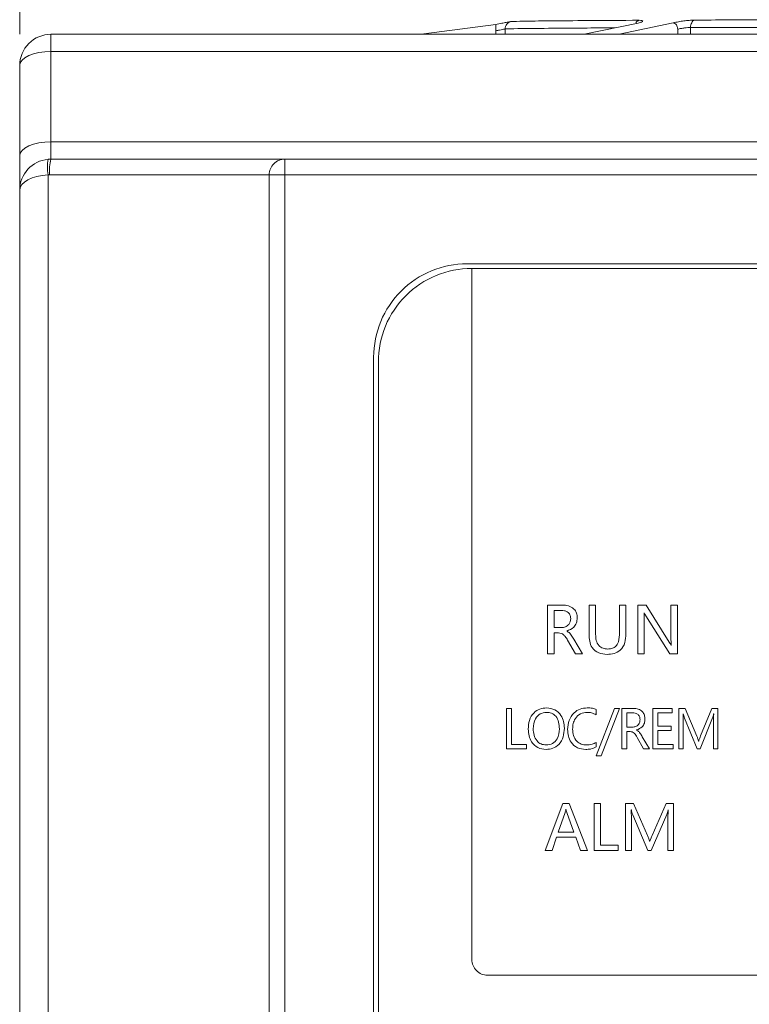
# Model space of a CAD drawing. Header units: millimetres. Extents: x -420 to 420, y -297 to 297.
# Tile 31 of 202: x -333 to -310, y 3 to 35. Entities that reach past the tile are written whole.
import ezdxf

# ---------------------------------------------------------------- set-up
doc = ezdxf.new("R2010")
doc.units = ezdxf.units.MM
doc.header["$MEASUREMENT"] = 0
doc.layers.add('layer 1', color=7, linetype='Continuous')

msp = doc.modelspace()

# ---------------------------------------------------------------- linework, layer by layer
at = {"layer": 'layer 1', "lineweight": 9}
for points in [[(-333.2108, 34.4502), (-333.2108, 34.4502), (-333.2108, 54.7098), (-333.2108, 54.7098)], [(-320.2564, 34.4688), (-320.2564, 34.4688), (-317.9481, 34.7662), (-317.9481, 34.7662)], [(-313.3744, 34.812), (-313.3744, 34.812), (-315.1115, 34.4502), (-315.1115, 34.4502)], [(-313.9868, 34.4502), (-313.9868, 34.4502), (-312.2534, 34.8156), (-312.2534, 34.8156)], [(-332.2108, 33.8974), (-332.2108, 33.8974), (-332.2108, 34.4502), (-332.2108, 34.4502)], [(-332.2108, 34.4502), (-332.2108, 34.4502), (-269.2096, 34.4502), (-269.2096, 34.4502)], [(-317.9481, 34.4502), (-317.9481, 34.4502), (-317.9481, 34.565), (-317.9481, 34.565)], [(-317.6487, 34.6216), (-317.6487, 34.6216), (-317.6487, 34.4502), (-317.6487, 34.4502)], [(-312.112, 34.4502), (-312.112, 34.4502), (-312.112, 34.6142), (-312.112, 34.6142)], [(-311.7024, 34.6696), (-311.7024, 34.6696), (-311.7024, 34.4502), (-311.7024, 34.4502)], [(-332.2108, 33.8974), (-332.2108, 33.8974), (-332.2108, 31.0029), (-332.2108, 31.0029)], [(-269.2096, 33.8974), (-269.2096, 33.8974), (-332.2108, 33.8974), (-332.2108, 33.8974)], [(-333.2108, 30.5557), (-333.2108, 30.5557), (-333.2108, 33.4501), (-333.2108, 33.4501)], [(-332.2108, 30.4501), (-332.2108, 30.4501), (-332.2108, 31.0029), (-332.2108, 31.0029)], [(-332.2108, 31.0029), (-332.2108, 31.0029), (-269.2096, 31.0029), (-269.2096, 31.0029)], [(-333.2108, 30.5557), (-333.2108, 30.5557), (-333.2108, 29.4501), (-333.2108, 29.4501)], [(-332.298, 30.4463), (-332.8146, 30.4011), (-333.2108, 29.9687), (-333.2108, 29.4501)], [(-332.298, 30.4463), (-332.3264, 30.2815), (-332.3264, 30.1131), (-332.298, 29.9483)], [(-332.2108, 30.4501), (-332.24, 30.4501), (-332.269, 30.4489), (-332.298, 30.4463)], [(-332.2108, 30.4501), (-332.2538, 30.2873), (-332.2686, 30.1181), (-332.2544, 29.9501)], [(-332.2108, 30.4501), (-332.2108, 30.4501), (-324.7106, 30.4501), (-324.7106, 30.4501)], [(-324.7106, 29.9501), (-324.7106, 29.9501), (-324.7106, 30.4501), (-324.7106, 30.4501)], [(-324.7106, 30.4501), (-324.7106, 30.4501), (-259.2094, 30.4501), (-259.2094, 30.4501)], [(-332.298, 29.9483), (-332.8146, 29.9257), (-333.2108, 29.7095), (-333.2108, 29.4501)], [(-332.298, 29.9483), (-332.8146, 29.9257), (-333.2108, 29.7095), (-333.2108, 29.4501)], [(-332.298, 29.9483), (-332.8146, 29.9257), (-333.2108, 29.7095), (-333.2108, 29.4501)], [(-332.298, 29.9483), (-332.8146, 29.9257), (-333.2108, 29.7095), (-333.2108, 29.4501)], [(-332.298, 29.9483), (-332.8146, 29.9257), (-333.2108, 29.7095), (-333.2108, 29.4501)], [(-332.298, 29.9483), (-332.8146, 29.9257), (-333.2108, 29.7095), (-333.2108, 29.4501)], [(-332.298, 29.9483), (-332.8146, 29.9257), (-333.2108, 29.7095), (-333.2108, 29.4501)], [(-332.298, 29.9483), (-332.8146, 29.9257), (-333.2108, 29.7095), (-333.2108, 29.4501)], [(-332.298, 29.9483), (-332.8146, 29.9257), (-333.2108, 29.7093), (-333.2108, 29.4501)], [(-332.298, 29.9483), (-332.8146, 29.9257), (-333.2108, 29.7093), (-333.2108, 29.4501)], [(-332.298, 29.9483), (-332.8146, 29.9257), (-333.2108, 29.7093), (-333.2108, 29.4501)], [(-332.298, 29.9483), (-332.8146, 29.9257), (-333.2108, 29.7093), (-333.2108, 29.4501)], [(-332.298, 29.9483), (-332.8146, 29.9257), (-333.2108, 29.7093), (-333.2108, 29.4501)], [(-332.298, 29.9483), (-332.8146, 29.9257), (-333.2108, 29.7093), (-333.2108, 29.4501)], [(-332.298, 29.9483), (-332.8146, 29.9257), (-333.2108, 29.7093), (-333.2108, 29.4501)], [(-332.298, 29.9483), (-332.8146, 29.9257), (-333.2108, 29.7093), (-333.2108, 29.4501)], [(-332.298, 29.9483), (-332.8146, 29.9257), (-333.2108, 29.7093), (-333.2108, 29.4501)], [(-332.298, 29.9483), (-332.8146, 29.9257), (-333.2108, 29.7093), (-333.2108, 29.4501)], [(-332.298, 29.9483), (-332.8146, 29.9257), (-333.2108, 29.7093), (-333.2108, 29.4501)], [(-332.298, 29.9483), (-332.8146, 29.9257), (-333.2108, 29.7093), (-333.2108, 29.4501)], [(-332.298, 29.9483), (-332.8146, 29.9257), (-333.2108, 29.7093), (-333.2108, 29.4501)], [(-332.2544, 29.9501), (-332.269, 29.9501), (-332.2836, 29.9495), (-332.298, 29.9483)], [(-332.298, 29.9483), (-332.298, 29.9483), (-332.298, -135.0511), (-332.298, -135.0511)], [(-332.298, 29.9483), (-332.298, 29.9483), (-332.298, 29.9483), (-332.298, 29.9483)], [(-325.2106, 29.9501), (-325.2106, 29.9501), (-332.2544, 29.9501), (-332.2544, 29.9501)], [(-325.2106, -135.0531), (-325.2106, -135.0531), (-325.2106, 29.9501), (-325.2106, 29.9501)], [(-324.7106, 29.9501), (-324.7106, 29.9501), (-325.2106, 29.9501), (-325.2106, 29.9501)], [(-259.2094, 29.9501), (-259.2094, 29.9501), (-324.7106, 29.9501), (-324.7106, 29.9501)], [(-324.7106, 29.9501), (-324.7106, 29.9501), (-324.7106, -135.0531), (-324.7106, -135.0531)], [(-333.2108, -134.553), (-333.2108, -134.553), (-333.2108, 29.4501), (-333.2108, 29.4501)], [(-333.2108, 29.4501), (-333.2108, 29.4501), (-333.2108, 29.4501), (-333.2108, 29.4501)], [(-264.5595, 27.1), (-264.5595, 27.1), (-318.8605, 27.1), (-318.8605, 27.1)], [(-318.7105, 26.95), (-318.7105, 26.95), (-318.7105, 16.0998), (-318.7105, 16.0998)], [(-264.7095, 26.95), (-264.7095, 26.95), (-318.7105, 26.95), (-318.7105, 26.95)], [(-321.8606, 24.1), (-321.8606, 24.1), (-321.8606, -32.2011), (-321.8606, -32.2011)], [(-321.7106, 23.95), (-321.7106, 23.95), (-321.7106, -32.0511), (-321.7106, -32.0511)], [(-318.7105, 16.0998), (-318.7105, 16.0998), (-318.7105, 6.7996), (-318.7105, 6.7996)], [(-316.2843, 16.1598), (-316.2843, 16.1598), (-315.8137, 16.1598), (-315.8137, 16.1598)], [(-316.2843, 14.5998), (-316.2843, 14.5998), (-316.2843, 16.1598), (-316.2843, 16.1598)], [(-314.9525, 16.1598), (-314.9525, 16.1598), (-314.7433, 16.1598), (-314.7433, 16.1598)], [(-314.9525, 15.2164), (-314.9525, 15.2164), (-314.9525, 16.1598), (-314.9525, 16.1598)], [(-314.7433, 16.1598), (-314.7433, 16.1598), (-314.7433, 15.2206), (-314.7433, 15.2206)], [(-313.9822, 15.2056), (-313.9822, 15.2056), (-313.9822, 16.1598), (-313.9822, 16.1598)], [(-313.9822, 16.1598), (-313.9822, 16.1598), (-313.7728, 16.1598), (-313.7728, 16.1598)], [(-313.7728, 16.1598), (-313.7728, 16.1598), (-313.7728, 15.2396), (-313.7728, 15.2396)], [(-313.3924, 16.1598), (-313.3924, 16.1598), (-313.126, 16.1598), (-313.126, 16.1598)], [(-313.3924, 14.5998), (-313.3924, 14.5998), (-313.3924, 16.1598), (-313.3924, 16.1598)], [(-313.126, 16.1598), (-313.126, 16.1598), (-312.3838, 14.9736), (-312.3838, 14.9736)], [(-312.327, 15.0928), (-312.327, 15.0928), (-312.327, 16.1598), (-312.327, 16.1598)], [(-312.327, 16.1598), (-312.327, 16.1598), (-312.1178, 16.1598), (-312.1178, 16.1598)], [(-312.1178, 16.1598), (-312.1178, 16.1598), (-312.1178, 14.5998), (-312.1178, 14.5998)], [(-316.0749, 15.9886), (-316.0749, 15.9886), (-316.0749, 15.437), (-316.0749, 15.437)], [(-315.8409, 15.9886), (-315.8409, 15.9886), (-316.0749, 15.9886), (-316.0749, 15.9886)], [(-313.1832, 15.9126), (-313.1832, 15.9126), (-313.1894, 15.9126), (-313.1894, 15.9126)], [(-312.366, 14.5998), (-312.366, 14.5998), (-313.1312, 15.8108), (-313.1312, 15.8108)], [(-313.1832, 15.6944), (-313.1832, 15.6944), (-313.1832, 14.5998), (-313.1832, 14.5998)], [(-316.0749, 15.437), (-316.0749, 15.437), (-315.8439, 15.437), (-315.8439, 15.437)], [(-316.0749, 15.2658), (-316.0749, 15.2658), (-316.0749, 14.5998), (-316.0749, 14.5998)], [(-315.9331, 15.2658), (-315.9331, 15.2658), (-316.0749, 15.2658), (-316.0749, 15.2658)], [(-315.6713, 15.3294), (-315.6713, 15.3294), (-315.6713, 15.3242), (-315.6713, 15.3242)], [(-315.3901, 14.5998), (-315.3901, 14.5998), (-315.6433, 15.039), (-315.6433, 15.039)], [(-315.4397, 15.072), (-315.4397, 15.072), (-315.1617, 14.5998), (-315.1617, 14.5998)], [(-312.321, 14.8662), (-312.321, 14.8662), (-312.317, 14.8662), (-312.317, 14.8662)], [(-316.0749, 14.5998), (-316.0749, 14.5998), (-316.2843, 14.5998), (-316.2843, 14.5998)], [(-315.1617, 14.5998), (-315.1617, 14.5998), (-315.3901, 14.5998), (-315.3901, 14.5998)], [(-313.1832, 14.5998), (-313.1832, 14.5998), (-313.3924, 14.5998), (-313.3924, 14.5998)], [(-312.1178, 14.5998), (-312.1178, 14.5998), (-312.366, 14.5998), (-312.366, 14.5998)], [(-317.5969, 12.8498), (-317.5969, 12.8498), (-317.4383, 12.8498), (-317.4383, 12.8498)], [(-317.5969, 11.5497), (-317.5969, 11.5497), (-317.5969, 12.8498), (-317.5969, 12.8498)], [(-317.4383, 12.8498), (-317.4383, 12.8498), (-317.4383, 11.6925), (-317.4383, 11.6925)], [(-314.7257, 11.3279), (-314.7257, 11.3279), (-314.1392, 12.8498), (-314.1392, 12.8498)], [(-314.7211, 12.8142), (-314.7211, 12.8142), (-314.7211, 12.6398), (-314.7211, 12.6398)], [(-313.9806, 12.8498), (-313.9806, 12.8498), (-314.5672, 11.3279), (-314.5672, 11.3279)], [(-314.1392, 12.8498), (-314.1392, 12.8498), (-313.9806, 12.8498), (-313.9806, 12.8498)], [(-313.906, 12.8498), (-313.906, 12.8498), (-313.5374, 12.8498), (-313.5374, 12.8498)], [(-313.906, 11.5497), (-313.906, 11.5497), (-313.906, 12.8498), (-313.906, 12.8498)], [(-313.7476, 12.7072), (-313.7476, 12.7072), (-313.7476, 12.2473), (-313.7476, 12.2473)], [(-313.5596, 12.7072), (-313.5596, 12.7072), (-313.7476, 12.7072), (-313.7476, 12.7072)], [(-312.912, 12.8498), (-312.912, 12.8498), (-312.2938, 12.8498), (-312.2938, 12.8498)], [(-312.912, 11.5497), (-312.912, 11.5497), (-312.912, 12.8498), (-312.912, 12.8498)], [(-312.7534, 12.7072), (-312.7534, 12.7072), (-312.7534, 12.2791), (-312.7534, 12.2791)], [(-312.2938, 12.7072), (-312.2938, 12.7072), (-312.7534, 12.7072), (-312.7534, 12.7072)], [(-312.2938, 12.8498), (-312.2938, 12.8498), (-312.2938, 12.7072), (-312.2938, 12.7072)], [(-312.0766, 12.8498), (-312.0766, 12.8498), (-311.8704, 12.8498), (-311.8704, 12.8498)], [(-312.0766, 11.5497), (-312.0766, 11.5497), (-312.0766, 12.8498), (-312.0766, 12.8498)], [(-311.9338, 12.6754), (-311.9338, 12.6754), (-311.9388, 12.6754), (-311.9388, 12.6754)], [(-311.8704, 12.8498), (-311.8704, 12.8498), (-311.4994, 11.9623), (-311.4994, 11.9623)], [(-311.3802, 11.9657), (-311.3802, 11.9657), (-311.0144, 12.8498), (-311.0144, 12.8498)], [(-311.0144, 12.8498), (-311.0144, 12.8498), (-310.8242, 12.8498), (-310.8242, 12.8498)], [(-310.9548, 12.6754), (-310.9548, 12.6754), (-310.9588, 12.6754), (-310.9588, 12.6754)], [(-310.8242, 12.8498), (-310.8242, 12.8498), (-310.8242, 11.5497), (-310.8242, 11.5497)], [(-311.9338, 12.4099), (-311.9338, 12.4099), (-311.9338, 11.5497), (-311.9338, 11.5497)], [(-311.49, 11.5497), (-311.49, 11.5497), (-311.8972, 12.536), (-311.8972, 12.536)], [(-310.995, 12.5434), (-310.995, 12.5434), (-311.3948, 11.5497), (-311.3948, 11.5497)], [(-310.9668, 11.5497), (-310.9668, 11.5497), (-310.9668, 12.4175), (-310.9668, 12.4175)], [(-313.7476, 12.2473), (-313.7476, 12.2473), (-313.5618, 12.2473), (-313.5618, 12.2473)], [(-313.7476, 12.1047), (-313.7476, 12.1047), (-313.7476, 11.5497), (-313.7476, 11.5497)], [(-313.6358, 12.1047), (-313.6358, 12.1047), (-313.7476, 12.1047), (-313.7476, 12.1047)], [(-313.43, 12.1577), (-313.43, 12.1577), (-313.43, 12.1535), (-313.43, 12.1535)], [(-312.7534, 12.2791), (-312.7534, 12.2791), (-312.3254, 12.2791), (-312.3254, 12.2791)], [(-312.7534, 12.1363), (-312.7534, 12.1363), (-312.7534, 11.6925), (-312.7534, 11.6925)], [(-312.3254, 12.1363), (-312.3254, 12.1363), (-312.7534, 12.1363), (-312.7534, 12.1363)], [(-312.3254, 12.2791), (-312.3254, 12.2791), (-312.3254, 12.1363), (-312.3254, 12.1363)], [(-317.4383, 11.6925), (-317.4383, 11.6925), (-316.9627, 11.6925), (-316.9627, 11.6925)], [(-316.9627, 11.6925), (-316.9627, 11.6925), (-316.9627, 11.5497), (-316.9627, 11.5497)], [(-314.7211, 11.7599), (-314.7211, 11.7599), (-314.7211, 11.6171), (-314.7211, 11.6171)], [(-313.2084, 11.5497), (-313.2084, 11.5497), (-313.408, 11.9157), (-313.408, 11.9157)], [(-313.2476, 11.9431), (-313.2476, 11.9431), (-313.0182, 11.5497), (-313.0182, 11.5497)], [(-312.7534, 11.6925), (-312.7534, 11.6925), (-312.262, 11.6925), (-312.262, 11.6925)], [(-312.262, 11.6925), (-312.262, 11.6925), (-312.262, 11.5497), (-312.262, 11.5497)], [(-311.4434, 11.8035), (-311.4434, 11.8035), (-311.4376, 11.8035), (-311.4376, 11.8035)], [(-316.9627, 11.5497), (-316.9627, 11.5497), (-317.5969, 11.5497), (-317.5969, 11.5497)], [(-313.7476, 11.5497), (-313.7476, 11.5497), (-313.906, 11.5497), (-313.906, 11.5497)], [(-313.0182, 11.5497), (-313.0182, 11.5497), (-313.2084, 11.5497), (-313.2084, 11.5497)], [(-312.262, 11.5497), (-312.262, 11.5497), (-312.912, 11.5497), (-312.912, 11.5497)], [(-311.9338, 11.5497), (-311.9338, 11.5497), (-312.0766, 11.5497), (-312.0766, 11.5497)], [(-311.3948, 11.5497), (-311.3948, 11.5497), (-311.49, 11.5497), (-311.49, 11.5497)], [(-310.8242, 11.5497), (-310.8242, 11.5497), (-310.9668, 11.5497), (-310.9668, 11.5497)], [(-314.5672, 11.3279), (-314.5672, 11.3279), (-314.7257, 11.3279), (-314.7257, 11.3279)], [(-316.3599, 8.2997), (-316.3599, 8.2997), (-315.7929, 9.7997), (-315.7929, 9.7997)], [(-315.7929, 9.7997), (-315.7929, 9.7997), (-315.5917, 9.7997), (-315.5917, 9.7997)], [(-315.5917, 9.7997), (-315.5917, 9.7997), (-315.0063, 8.2997), (-315.0063, 8.2997)], [(-314.7867, 9.7997), (-314.7867, 9.7997), (-314.5854, 9.7997), (-314.5854, 9.7997)], [(-314.7867, 8.2997), (-314.7867, 8.2997), (-314.7867, 9.7997), (-314.7867, 9.7997)], [(-314.5854, 9.7997), (-314.5854, 9.7997), (-314.5854, 8.4645), (-314.5854, 8.4645)], [(-313.7806, 9.7997), (-313.7806, 9.7997), (-313.5244, 9.7997), (-313.5244, 9.7997)], [(-313.7806, 8.2997), (-313.7806, 8.2997), (-313.7806, 9.7997), (-313.7806, 9.7997)], [(-313.5244, 9.7997), (-313.5244, 9.7997), (-313.0806, 8.7757), (-313.0806, 8.7757)], [(-312.9356, 8.7797), (-312.9356, 8.7797), (-312.4818, 9.7997), (-312.4818, 9.7997)], [(-312.4818, 9.7997), (-312.4818, 9.7997), (-312.244, 9.7997), (-312.244, 9.7997)], [(-312.244, 9.7997), (-312.244, 9.7997), (-312.244, 8.2997), (-312.244, 8.2997)], [(-315.7229, 9.5117), (-315.7229, 9.5117), (-315.9467, 8.8851), (-315.9467, 8.8851)], [(-315.6939, 9.6169), (-315.6939, 9.6169), (-315.6989, 9.6169), (-315.6989, 9.6169)], [(-315.4451, 8.8851), (-315.4451, 8.8851), (-315.6709, 9.5117), (-315.6709, 9.5117)], [(-313.5976, 9.5985), (-313.5976, 9.5985), (-313.6034, 9.5985), (-313.6034, 9.5985)], [(-312.4124, 9.5985), (-312.4124, 9.5985), (-312.4172, 9.5985), (-312.4172, 9.5985)], [(-313.5976, 9.2921), (-313.5976, 9.2921), (-313.5976, 8.2997), (-313.5976, 8.2997)], [(-313.0672, 8.2997), (-313.0672, 8.2997), (-313.5536, 9.4377), (-313.5536, 9.4377)], [(-312.4618, 9.4463), (-312.4618, 9.4463), (-312.9574, 8.2997), (-312.9574, 8.2997)], [(-312.427, 8.2997), (-312.427, 8.2997), (-312.427, 9.3011), (-312.427, 9.3011)], [(-315.9467, 8.8851), (-315.9467, 8.8851), (-315.4451, 8.8851), (-315.4451, 8.8851)], [(-315.9973, 8.7205), (-315.9973, 8.7205), (-316.1405, 8.2997), (-316.1405, 8.2997)], [(-315.3775, 8.7205), (-315.3775, 8.7205), (-315.9973, 8.7205), (-315.9973, 8.7205)], [(-315.2257, 8.2997), (-315.2257, 8.2997), (-315.3775, 8.7205), (-315.3775, 8.7205)], [(-313.0138, 8.5925), (-313.0138, 8.5925), (-313.0068, 8.5925), (-313.0068, 8.5925)], [(-316.1405, 8.2997), (-316.1405, 8.2997), (-316.3599, 8.2997), (-316.3599, 8.2997)], [(-315.0063, 8.2997), (-315.0063, 8.2997), (-315.2257, 8.2997), (-315.2257, 8.2997)], [(-314.0184, 8.2997), (-314.0184, 8.2997), (-314.7867, 8.2997), (-314.7867, 8.2997)], [(-314.5854, 8.4645), (-314.5854, 8.4645), (-314.0184, 8.4645), (-314.0184, 8.4645)], [(-314.0184, 8.4645), (-314.0184, 8.4645), (-314.0184, 8.2997), (-314.0184, 8.2997)], [(-313.5976, 8.2997), (-313.5976, 8.2997), (-313.7806, 8.2997), (-313.7806, 8.2997)], [(-312.9574, 8.2997), (-312.9574, 8.2997), (-313.0672, 8.2997), (-313.0672, 8.2997)], [(-312.244, 8.2997), (-312.244, 8.2997), (-312.427, 8.2997), (-312.427, 8.2997)], [(-318.7105, 6.7996), (-318.7105, 6.7996), (-318.7105, 4.7996), (-318.7105, 4.7996)], [(-318.2105, 4.2996), (-318.2105, 4.2996), (-265.2095, 4.2996), (-265.2095, 4.2996)]]:
    msp.add_open_spline(points, degree=3, dxfattribs=at)
for points, knots in [([(-317.9481, 34.7662), (-317.8825, 34.7792), (-317.8171, 34.792), (-317.7557, 34.804), (-317.7557, 34.804), (-317.7019, 34.8144), (-317.6513, 34.8242), (-317.6085, 34.8322), (-317.6085, 34.8322), (-317.5659, 34.8404), (-317.5309, 34.8468), (-317.5063, 34.851), (-317.5063, 34.851), (-317.4785, 34.856), (-317.4639, 34.8582), (-317.4493, 34.8604)], [0, 0, 0, 0, 0.2, 0.2, 0.2, 0.2, 0.4, 0.4, 0.4, 0.4, 0.6, 0.6, 0.6, 0.6, 1, 1, 1, 1]), ([(-317.9481, 34.565), (-317.9481, 34.578), (-317.9481, 34.591), (-317.9481, 34.6038), (-317.9481, 34.6038), (-317.9481, 34.6164), (-317.9481, 34.6288), (-317.9481, 34.6406), (-317.9481, 34.6406), (-317.9481, 34.6644), (-317.9481, 34.6862), (-317.9481, 34.7048), (-317.9481, 34.7048), (-317.9481, 34.7234), (-317.9481, 34.7386), (-317.9481, 34.7494), (-317.9481, 34.7494), (-317.9481, 34.7548), (-317.9481, 34.7592), (-317.9481, 34.7618), (-317.9481, 34.7618), (-317.9481, 34.7644), (-317.9481, 34.7654), (-317.9481, 34.7662)], [0, 0, 0, 0, 0.1428571, 0.1428571, 0.1428571, 0.1428571, 0.2857143, 0.2857143, 0.2857143, 0.2857143, 0.4285714, 0.4285714, 0.4285714, 0.4285714, 0.5714286, 0.5714286, 0.5714286, 0.5714286, 0.7142857, 0.7142857, 0.7142857, 0.7142857, 1, 1, 1, 1]), ([(-317.6487, 34.6216), (-317.6455, 34.649), (-317.6421, 34.6766), (-317.6331, 34.7022), (-317.6331, 34.7022), (-317.6239, 34.7286), (-317.6085, 34.753), (-317.5901, 34.7748), (-317.5901, 34.7748), (-317.5717, 34.7968), (-317.5505, 34.8162), (-317.5261, 34.8302), (-317.5261, 34.8302), (-317.5025, 34.8438), (-317.4759, 34.852), (-317.4493, 34.8604)], [0, 0, 0, 0, 0.2, 0.2, 0.2, 0.2, 0.4, 0.4, 0.4, 0.4, 0.6, 0.6, 0.6, 0.6, 1, 1, 1, 1]), ([(-317.4493, 34.8604), (-317.3439, 34.864), (-317.2383, 34.8676), (-317.0409, 34.871), (-317.0409, 34.871), (-316.8433, 34.8746), (-316.5537, 34.878), (-316.2053, 34.8814), (-316.2053, 34.8814), (-315.8569, 34.8848), (-315.4499, 34.888), (-314.9637, 34.891), (-314.9637, 34.891), (-314.4776, 34.8942), (-313.9126, 34.8972), (-313.3476, 34.9)], [0, 0, 0, 0, 0.2, 0.2, 0.2, 0.2, 0.4, 0.4, 0.4, 0.4, 0.6, 0.6, 0.6, 0.6, 1, 1, 1, 1]), ([(-313.4554, 34.8138), (-313.4552, 34.8142), (-313.455, 34.8146), (-313.4548, 34.815), (-313.4548, 34.815), (-313.4438, 34.839), (-313.4256, 34.8568), (-313.4064, 34.8698), (-313.4064, 34.8698), (-313.3876, 34.8828), (-313.3676, 34.8914), (-313.3476, 34.9)], [0, 0, 0, 0, 0.25, 0.25, 0.25, 0.25, 0.5, 0.5, 0.5, 0.5, 1, 1, 1, 1]), ([(-313.228, 34.878), (-313.2366, 34.8674), (-313.2452, 34.857), (-313.2754, 34.8444), (-313.2754, 34.8444), (-313.2994, 34.8344), (-313.3368, 34.8232), (-313.3744, 34.812)], [0, 0, 0, 0, 0.3333333, 0.3333333, 0.3333333, 0.3333333, 1, 1, 1, 1]), ([(-313.3476, 34.9), (-313.3132, 34.8992), (-313.2786, 34.8982), (-313.2588, 34.8946), (-313.2588, 34.8946), (-313.2388, 34.891), (-313.2334, 34.8844), (-313.228, 34.878)], [0, 0, 0, 0, 0.3333333, 0.3333333, 0.3333333, 0.3333333, 1, 1, 1, 1]), ([(-312.2534, 34.8156), (-312.2004, 34.8282), (-312.1476, 34.841), (-312.0878, 34.8526), (-312.0878, 34.8526), (-312.0352, 34.863), (-311.9774, 34.8724), (-311.9188, 34.8802), (-311.9188, 34.8802), (-311.8604, 34.888), (-311.8012, 34.8942), (-311.7466, 34.8984), (-311.7466, 34.8984), (-311.6842, 34.9032), (-311.6276, 34.9052), (-311.5708, 34.9074)], [0, 0, 0, 0, 0.2, 0.2, 0.2, 0.2, 0.4, 0.4, 0.4, 0.4, 0.6, 0.6, 0.6, 0.6, 1, 1, 1, 1]), ([(-312.112, 34.6142), (-312.1126, 34.6272), (-312.1132, 34.6402), (-312.115, 34.653), (-312.115, 34.653), (-312.1168, 34.6656), (-312.1198, 34.678), (-312.1236, 34.6898), (-312.1236, 34.6898), (-312.1312, 34.7136), (-312.1418, 34.7354), (-312.1548, 34.754), (-312.1548, 34.754), (-312.1678, 34.7726), (-312.1832, 34.7878), (-312.2, 34.7986), (-312.2, 34.7986), (-312.2082, 34.804), (-312.217, 34.8084), (-312.226, 34.811), (-312.226, 34.811), (-312.235, 34.8138), (-312.2442, 34.8146), (-312.2534, 34.8156)], [0, 0, 0, 0, 0.1428571, 0.1428571, 0.1428571, 0.1428571, 0.2857143, 0.2857143, 0.2857143, 0.2857143, 0.4285714, 0.4285714, 0.4285714, 0.4285714, 0.5714286, 0.5714286, 0.5714286, 0.5714286, 0.7142857, 0.7142857, 0.7142857, 0.7142857, 1, 1, 1, 1]), ([(-311.5708, 34.9074), (-311.5884, 34.899), (-311.606, 34.8908), (-311.6218, 34.8772), (-311.6218, 34.8772), (-311.6376, 34.8634), (-311.6516, 34.8442), (-311.6636, 34.8226), (-311.6636, 34.8226), (-311.6756, 34.8008), (-311.6858, 34.7768), (-311.692, 34.7508), (-311.692, 34.7508), (-311.698, 34.725), (-311.7002, 34.6972), (-311.7024, 34.6696)], [0, 0, 0, 0, 0.2, 0.2, 0.2, 0.2, 0.4, 0.4, 0.4, 0.4, 0.6, 0.6, 0.6, 0.6, 1, 1, 1, 1]), ([(-311.5708, 34.9074), (-310.859, 34.9098), (-310.147, 34.9122), (-309.3465, 34.9142), (-309.3465, 34.9142), (-309.0871, 34.9148), (-308.8187, 34.9154), (-308.5503, 34.9158)], [0, 0, 0, 0, 0.3333333, 0.3333333, 0.3333333, 0.3333333, 1, 1, 1, 1]), ([(-332.2108, 34.4502), (-332.476, 34.4502), (-332.7304, 34.345), (-332.918, 34.1574), (-332.918, 34.1574), (-333.1054, 33.9698), (-333.2108, 33.7154), (-333.2108, 33.4501)], [0, 0, 0, 0, 0.3333333, 0.3333333, 0.3333333, 0.3333333, 1, 1, 1, 1]), ([(-317.6487, 34.6216), (-317.6541, 34.6202), (-317.6595, 34.6188), (-317.6709, 34.6166), (-317.6709, 34.6166), (-317.6837, 34.6138), (-317.7041, 34.61), (-317.7289, 34.6054), (-317.7289, 34.6054), (-317.7561, 34.6004), (-317.7885, 34.5946), (-317.8239, 34.5882), (-317.8239, 34.5882), (-317.8429, 34.5848), (-317.8629, 34.5812), (-317.8833, 34.5774), (-317.8833, 34.5774), (-317.9045, 34.5734), (-317.9263, 34.5692), (-317.9481, 34.565)], [0, 0, 0, 0, 0.1666667, 0.1666667, 0.1666667, 0.1666667, 0.3333333, 0.3333333, 0.3333333, 0.3333333, 0.5, 0.5, 0.5, 0.5, 0.6666667, 0.6666667, 0.6666667, 0.6666667, 1, 1, 1, 1]), ([(-314.1126, 34.6582), (-314.4662, 34.6562), (-314.8199, 34.654), (-315.1345, 34.652), (-315.1345, 34.652), (-315.6379, 34.6486), (-316.0411, 34.6452), (-316.3905, 34.6418), (-316.3905, 34.6418), (-316.7397, 34.6384), (-317.0349, 34.635), (-317.2357, 34.6316), (-317.2357, 34.6316), (-317.4363, 34.6282), (-317.5425, 34.625), (-317.6487, 34.6216)], [0, 0, 0, 0, 0.2, 0.2, 0.2, 0.2, 0.4, 0.4, 0.4, 0.4, 0.6, 0.6, 0.6, 0.6, 1, 1, 1, 1]), ([(-311.7024, 34.6696), (-311.729, 34.6682), (-311.7556, 34.667), (-311.785, 34.6646), (-311.785, 34.6646), (-311.8176, 34.6622), (-311.8536, 34.6582), (-311.8896, 34.6538), (-311.8896, 34.6538), (-311.9292, 34.649), (-311.9684, 34.6432), (-312.0052, 34.637), (-312.0052, 34.637), (-312.0248, 34.6336), (-312.0438, 34.63), (-312.0612, 34.6264), (-312.0612, 34.6264), (-312.0792, 34.6224), (-312.0956, 34.6182), (-312.112, 34.6142)], [0, 0, 0, 0, 0.1666667, 0.1666667, 0.1666667, 0.1666667, 0.3333333, 0.3333333, 0.3333333, 0.3333333, 0.5, 0.5, 0.5, 0.5, 0.6666667, 0.6666667, 0.6666667, 0.6666667, 1, 1, 1, 1]), ([(-308.9265, 34.6752), (-309.1033, 34.675), (-309.2799, 34.6746), (-309.4524, 34.6742), (-309.4524, 34.6742), (-310.2676, 34.6726), (-310.985, 34.671), (-311.7024, 34.6696)], [0, 0, 0, 0, 0.3333333, 0.3333333, 0.3333333, 0.3333333, 1, 1, 1, 1]), ([(-332.2108, 33.8974), (-332.2108, 33.8974), (-332.406, 33.8888), (-332.406, 33.8888), (-332.406, 33.8888), (-332.406, 33.8888), (-332.5936, 33.8634), (-332.5936, 33.8634), (-332.5936, 33.8634), (-332.5936, 33.8634), (-332.7664, 33.8222), (-332.7664, 33.8222), (-332.7664, 33.8222), (-332.7664, 33.8222), (-332.918, 33.7664), (-332.918, 33.7664), (-332.918, 33.7664), (-332.918, 33.7664), (-333.0424, 33.6988), (-333.0424, 33.6988), (-333.0424, 33.6988), (-333.0424, 33.6988), (-333.1348, 33.6214), (-333.1348, 33.6214), (-333.1348, 33.6214), (-333.1348, 33.6214), (-333.1916, 33.5375), (-333.1916, 33.5375), (-333.1916, 33.5375), (-333.1916, 33.5375), (-333.2108, 33.4501), (-333.2108, 33.4501)], [0, 0, 0, 0, 0.1111111, 0.1111111, 0.1111111, 0.1111111, 0.2222222, 0.2222222, 0.2222222, 0.2222222, 0.3333333, 0.3333333, 0.3333333, 0.3333333, 0.4444444, 0.4444444, 0.4444444, 0.4444444, 0.5555556, 0.5555556, 0.5555556, 0.5555556, 0.6666667, 0.6666667, 0.6666667, 0.6666667, 0.7777778, 0.7777778, 0.7777778, 0.7777778, 1, 1, 1, 1]), ([(-333.2108, 30.5557), (-333.2108, 30.5557), (-333.1916, 30.6429), (-333.1916, 30.6429), (-333.1916, 30.6429), (-333.1916, 30.6429), (-333.1348, 30.7269), (-333.1348, 30.7269), (-333.1348, 30.7269), (-333.1348, 30.7269), (-333.0424, 30.8043), (-333.0424, 30.8043), (-333.0424, 30.8043), (-333.0424, 30.8043), (-332.918, 30.8719), (-332.918, 30.8719), (-332.918, 30.8719), (-332.918, 30.8719), (-332.7664, 30.9275), (-332.7664, 30.9275), (-332.7664, 30.9275), (-332.7664, 30.9275), (-332.5936, 30.9689), (-332.5936, 30.9689), (-332.5936, 30.9689), (-332.5936, 30.9689), (-332.406, 30.9943), (-332.406, 30.9943), (-332.406, 30.9943), (-332.406, 30.9943), (-332.2108, 31.0029), (-332.2108, 31.0029)], [0, 0, 0, 0, 0.1111111, 0.1111111, 0.1111111, 0.1111111, 0.2222222, 0.2222222, 0.2222222, 0.2222222, 0.3333333, 0.3333333, 0.3333333, 0.3333333, 0.4444444, 0.4444444, 0.4444444, 0.4444444, 0.5555556, 0.5555556, 0.5555556, 0.5555556, 0.6666667, 0.6666667, 0.6666667, 0.6666667, 0.7777778, 0.7777778, 0.7777778, 0.7777778, 1, 1, 1, 1]), ([(-324.7106, 30.4501), (-324.8432, 30.4501), (-324.9704, 30.3975), (-325.0642, 30.3037), (-325.0642, 30.3037), (-325.158, 30.2099), (-325.2106, 30.0827), (-325.2106, 29.9501)], [0, 0, 0, 0, 0.3333333, 0.3333333, 0.3333333, 0.3333333, 1, 1, 1, 1]), ([(-318.8605, 27.1), (-319.6561, 27.1), (-320.4194, 26.784), (-320.982, 26.2214), (-320.982, 26.2214), (-321.5446, 25.6588), (-321.8606, 24.8958), (-321.8606, 24.1)], [0, 0, 0, 0, 0.3333333, 0.3333333, 0.3333333, 0.3333333, 1, 1, 1, 1]), ([(-318.7105, 26.95), (-319.5061, 26.95), (-320.2694, 26.634), (-320.832, 26.0714), (-320.832, 26.0714), (-321.3946, 25.5088), (-321.7106, 24.7458), (-321.7106, 23.95)], [0, 0, 0, 0, 0.3333333, 0.3333333, 0.3333333, 0.3333333, 1, 1, 1, 1]), ([(-315.8137, 16.1598), (-315.7463, 16.156), (-315.6791, 16.1522), (-315.6149, 16.1336), (-315.6149, 16.1336), (-315.5511, 16.1148), (-315.4903, 16.0814), (-315.4421, 16.0342), (-315.4421, 16.0342), (-315.4043, 15.997), (-315.3745, 15.9514), (-315.3575, 15.902), (-315.3575, 15.902), (-315.3407, 15.8526), (-315.3369, 15.7996), (-315.3329, 15.7466)], [0, 0, 0, 0, 0.2, 0.2, 0.2, 0.2, 0.4, 0.4, 0.4, 0.4, 0.6, 0.6, 0.6, 0.6, 1, 1, 1, 1]), ([(-315.5423, 15.7294), (-315.5461, 15.7718), (-315.5499, 15.8144), (-315.5673, 15.8518), (-315.5673, 15.8518), (-315.5845, 15.8892), (-315.6151, 15.9216), (-315.6507, 15.944), (-315.6507, 15.944), (-315.6791, 15.9616), (-315.7105, 15.973), (-315.7427, 15.9794), (-315.7427, 15.9794), (-315.7749, 15.9858), (-315.8079, 15.9872), (-315.8409, 15.9886)], [0, 0, 0, 0, 0.2, 0.2, 0.2, 0.2, 0.4, 0.4, 0.4, 0.4, 0.6, 0.6, 0.6, 0.6, 1, 1, 1, 1]), ([(-313.1894, 15.9126), (-313.187, 15.8718), (-313.1848, 15.8312), (-313.1838, 15.7904), (-313.1838, 15.7904), (-313.183, 15.7584), (-313.183, 15.7264), (-313.1832, 15.6944)], [0, 0, 0, 0, 0.3333333, 0.3333333, 0.3333333, 0.3333333, 1, 1, 1, 1]), ([(-313.1312, 15.8108), (-313.142, 15.8292), (-313.153, 15.8476), (-313.1626, 15.8666), (-313.1626, 15.8666), (-313.17, 15.8816), (-313.1766, 15.897), (-313.1832, 15.9126)], [0, 0, 0, 0, 0.3333333, 0.3333333, 0.3333333, 0.3333333, 1, 1, 1, 1]), ([(-315.8439, 15.437), (-315.7995, 15.4408), (-315.7553, 15.4446), (-315.7145, 15.4602), (-315.7145, 15.4602), (-315.6739, 15.4758), (-315.6369, 15.503), (-315.6079, 15.5368), (-315.6079, 15.5368), (-315.5853, 15.5634), (-315.5675, 15.5942), (-315.5575, 15.627), (-315.5575, 15.627), (-315.5473, 15.6598), (-315.5447, 15.6946), (-315.5423, 15.7294)], [0, 0, 0, 0, 0.2, 0.2, 0.2, 0.2, 0.4, 0.4, 0.4, 0.4, 0.6, 0.6, 0.6, 0.6, 1, 1, 1, 1]), ([(-315.3329, 15.7466), (-315.3371, 15.692), (-315.3413, 15.6374), (-315.3589, 15.586), (-315.3589, 15.586), (-315.3765, 15.5346), (-315.4077, 15.4866), (-315.4469, 15.4496), (-315.4469, 15.4496), (-315.5083, 15.3914), (-315.5897, 15.3604), (-315.6713, 15.3294)], [0, 0, 0, 0, 0.25, 0.25, 0.25, 0.25, 0.5, 0.5, 0.5, 0.5, 1, 1, 1, 1]), ([(-315.6433, 15.039), (-315.6661, 15.0766), (-315.6891, 15.1144), (-315.7159, 15.1494), (-315.7159, 15.1494), (-315.7331, 15.1722), (-315.7521, 15.1936), (-315.7743, 15.2118), (-315.7743, 15.2118), (-315.7963, 15.2298), (-315.8217, 15.2444), (-315.8489, 15.253), (-315.8489, 15.253), (-315.8759, 15.2614), (-315.9045, 15.2636), (-315.9331, 15.2658)], [0, 0, 0, 0, 0.2, 0.2, 0.2, 0.2, 0.4, 0.4, 0.4, 0.4, 0.6, 0.6, 0.6, 0.6, 1, 1, 1, 1]), ([(-315.6713, 15.3242), (-315.6365, 15.3048), (-315.6017, 15.2854), (-315.5733, 15.2588), (-315.5733, 15.2588), (-315.5547, 15.2414), (-315.5389, 15.221), (-315.5237, 15.2002), (-315.5237, 15.2002), (-315.5085, 15.1796), (-315.4941, 15.1584), (-315.4803, 15.137), (-315.4803, 15.137), (-315.4663, 15.1156), (-315.4531, 15.0938), (-315.4397, 15.072)], [0, 0, 0, 0, 0.2, 0.2, 0.2, 0.2, 0.4, 0.4, 0.4, 0.4, 0.6, 0.6, 0.6, 0.6, 1, 1, 1, 1]), ([(-314.3754, 14.5808), (-314.4682, 14.5868), (-314.561, 14.5928), (-314.6454, 14.6274), (-314.6454, 14.6274), (-314.7289, 14.6618), (-314.8041, 14.724), (-314.8543, 14.8004), (-314.8543, 14.8004), (-314.8943, 14.861), (-314.9187, 14.9304), (-314.9325, 15.0012), (-314.9325, 15.0012), (-314.9463, 15.072), (-314.9493, 15.1442), (-314.9525, 15.2164)], [0, 0, 0, 0, 0.2, 0.2, 0.2, 0.2, 0.4, 0.4, 0.4, 0.4, 0.6, 0.6, 0.6, 0.6, 1, 1, 1, 1]), ([(-314.7433, 15.2206), (-314.7405, 15.1556), (-314.7377, 15.0908), (-314.7223, 15.0274), (-314.7223, 15.0274), (-314.7068, 14.9646), (-314.6788, 14.903), (-314.6346, 14.8558), (-314.6346, 14.8558), (-314.5996, 14.8186), (-314.5548, 14.7902), (-314.5068, 14.7744), (-314.5068, 14.7744), (-314.4586, 14.7586), (-314.4074, 14.7552), (-314.356, 14.752)], [0, 0, 0, 0, 0.2, 0.2, 0.2, 0.2, 0.4, 0.4, 0.4, 0.4, 0.6, 0.6, 0.6, 0.6, 1, 1, 1, 1]), ([(-313.7728, 15.2396), (-313.7776, 15.144), (-313.7822, 15.0482), (-313.8092, 14.9562), (-313.8092, 14.9562), (-313.836, 14.865), (-313.8848, 14.7774), (-313.9554, 14.7138), (-313.9554, 14.7138), (-314.0112, 14.6638), (-314.0806, 14.6286), (-314.1526, 14.6088), (-314.1526, 14.6088), (-314.225, 14.5892), (-314.3002, 14.585), (-314.3754, 14.5808)], [0, 0, 0, 0, 0.2, 0.2, 0.2, 0.2, 0.4, 0.4, 0.4, 0.4, 0.6, 0.6, 0.6, 0.6, 1, 1, 1, 1]), ([(-314.356, 14.752), (-314.3142, 14.7544), (-314.2722, 14.7568), (-314.2318, 14.7674), (-314.2318, 14.7674), (-314.1916, 14.7778), (-314.1526, 14.7962), (-314.1198, 14.8222), (-314.1198, 14.8222), (-314.087, 14.8484), (-314.06, 14.882), (-314.0404, 14.9184), (-314.0404, 14.9184), (-313.9942, 15.004), (-313.9882, 15.1048), (-313.9822, 15.2056)], [0, 0, 0, 0, 0.2, 0.2, 0.2, 0.2, 0.4, 0.4, 0.4, 0.4, 0.6, 0.6, 0.6, 0.6, 1, 1, 1, 1]), ([(-312.3838, 14.9736), (-312.3714, 14.954), (-312.3588, 14.9344), (-312.3472, 14.9142), (-312.3472, 14.9142), (-312.3382, 14.8984), (-312.3296, 14.8824), (-312.321, 14.8662)], [0, 0, 0, 0, 0.3333333, 0.3333333, 0.3333333, 0.3333333, 1, 1, 1, 1]), ([(-312.317, 14.8662), (-312.3206, 14.9084), (-312.3242, 14.9506), (-312.3258, 14.9928), (-312.3258, 14.9928), (-312.327, 15.0262), (-312.327, 15.0594), (-312.327, 15.0928)], [0, 0, 0, 0, 0.3333333, 0.3333333, 0.3333333, 0.3333333, 1, 1, 1, 1]), ([(-316.9041, 12.1845), (-316.8979, 12.2799), (-316.8919, 12.3755), (-316.8637, 12.4659), (-316.8637, 12.4659), (-316.8359, 12.556), (-316.7863, 12.641), (-316.7187, 12.7088), (-316.7187, 12.7088), (-316.6655, 12.7622), (-316.6011, 12.805), (-316.5315, 12.8294), (-316.5315, 12.8294), (-316.4617, 12.8538), (-316.3865, 12.8598), (-316.3113, 12.8658)], [0, 0, 0, 0, 0.2, 0.2, 0.2, 0.2, 0.4, 0.4, 0.4, 0.4, 0.6, 0.6, 0.6, 0.6, 1, 1, 1, 1]), ([(-316.3203, 12.723), (-316.3911, 12.713), (-316.4621, 12.7032), (-316.5229, 12.6702), (-316.5229, 12.6702), (-316.5839, 12.6372), (-316.6349, 12.581), (-316.6687, 12.5189), (-316.6687, 12.5189), (-316.7221, 12.4217), (-316.7339, 12.3101), (-316.7455, 12.1985)], [0, 0, 0, 0, 0.25, 0.25, 0.25, 0.25, 0.5, 0.5, 0.5, 0.5, 1, 1, 1, 1]), ([(-315.9053, 12.1961), (-315.9087, 12.2669), (-315.9121, 12.3379), (-315.9295, 12.4065), (-315.9295, 12.4065), (-315.9467, 12.4747), (-315.9775, 12.5408), (-316.0239, 12.595), (-316.0239, 12.595), (-316.0603, 12.6374), (-316.1061, 12.6728), (-316.1571, 12.6928), (-316.1571, 12.6928), (-316.2081, 12.713), (-316.2641, 12.718), (-316.3203, 12.723)], [0, 0, 0, 0, 0.2, 0.2, 0.2, 0.2, 0.4, 0.4, 0.4, 0.4, 0.6, 0.6, 0.6, 0.6, 1, 1, 1, 1]), ([(-316.3113, 12.8658), (-316.2201, 12.855), (-316.1289, 12.8444), (-316.0497, 12.805), (-316.0497, 12.805), (-315.9707, 12.7658), (-315.9035, 12.698), (-315.8541, 12.6214), (-315.8541, 12.6214), (-315.8149, 12.561), (-315.7869, 12.4949), (-315.7707, 12.4263), (-315.7707, 12.4263), (-315.7547, 12.3577), (-315.7507, 12.2863), (-315.7467, 12.2151)], [0, 0, 0, 0, 0.2, 0.2, 0.2, 0.2, 0.4, 0.4, 0.4, 0.4, 0.6, 0.6, 0.6, 0.6, 1, 1, 1, 1]), ([(-315.6405, 12.1753), (-315.6331, 12.2737), (-315.6257, 12.3721), (-315.5935, 12.4635), (-315.5935, 12.4635), (-315.5613, 12.5548), (-315.5047, 12.6388), (-315.4327, 12.7064), (-315.4327, 12.7064), (-315.3761, 12.7596), (-315.3099, 12.8026), (-315.2381, 12.8274), (-315.2381, 12.8274), (-315.1663, 12.8524), (-315.0891, 12.859), (-315.0119, 12.8658)], [0, 0, 0, 0, 0.2, 0.2, 0.2, 0.2, 0.4, 0.4, 0.4, 0.4, 0.6, 0.6, 0.6, 0.6, 1, 1, 1, 1]), ([(-315.0133, 12.723), (-315.0887, 12.7142), (-315.1641, 12.7052), (-315.2301, 12.6732), (-315.2301, 12.6732), (-315.2961, 12.6412), (-315.3527, 12.586), (-315.3941, 12.5227), (-315.3941, 12.5227), (-315.4265, 12.4727), (-315.4495, 12.4179), (-315.4627, 12.3609), (-315.4627, 12.3609), (-315.4757, 12.3039), (-315.4789, 12.2449), (-315.4821, 12.1859)], [0, 0, 0, 0, 0.2, 0.2, 0.2, 0.2, 0.4, 0.4, 0.4, 0.4, 0.6, 0.6, 0.6, 0.6, 1, 1, 1, 1]), ([(-314.7211, 12.6398), (-314.7725, 12.6666), (-314.8241, 12.6936), (-314.8791, 12.7072), (-314.8791, 12.7072), (-314.9223, 12.718), (-314.9679, 12.7204), (-315.0133, 12.723)], [0, 0, 0, 0, 0.3333333, 0.3333333, 0.3333333, 0.3333333, 1, 1, 1, 1]), ([(-315.0119, 12.8658), (-314.9559, 12.8644), (-314.9001, 12.863), (-314.8461, 12.852), (-314.8461, 12.852), (-314.8037, 12.8432), (-314.7623, 12.8288), (-314.7211, 12.8142)], [0, 0, 0, 0, 0.3333333, 0.3333333, 0.3333333, 0.3333333, 1, 1, 1, 1]), ([(-313.3194, 12.4911), (-313.3224, 12.5257), (-313.3254, 12.5604), (-313.3388, 12.5914), (-313.3388, 12.5914), (-313.3524, 12.6222), (-313.3762, 12.6496), (-313.4048, 12.6686), (-313.4048, 12.6686), (-313.4274, 12.6838), (-313.453, 12.6936), (-313.4792, 12.6992), (-313.4792, 12.6992), (-313.5056, 12.7048), (-313.5326, 12.706), (-313.5596, 12.7072)], [0, 0, 0, 0, 0.2, 0.2, 0.2, 0.2, 0.4, 0.4, 0.4, 0.4, 0.6, 0.6, 0.6, 0.6, 1, 1, 1, 1]), ([(-313.5374, 12.8498), (-313.4832, 12.8466), (-313.429, 12.8432), (-313.3778, 12.8266), (-313.3778, 12.8266), (-313.3268, 12.8102), (-313.2788, 12.7806), (-313.2422, 12.7406), (-313.2422, 12.7406), (-313.2134, 12.7092), (-313.1914, 12.6712), (-313.179, 12.6312), (-313.179, 12.6312), (-313.1666, 12.5908), (-313.1638, 12.5482), (-313.161, 12.5055)], [0, 0, 0, 0, 0.2, 0.2, 0.2, 0.2, 0.4, 0.4, 0.4, 0.4, 0.6, 0.6, 0.6, 0.6, 1, 1, 1, 1]), ([(-311.9388, 12.6754), (-311.937, 12.626), (-311.9354, 12.5764), (-311.9346, 12.5267), (-311.9346, 12.5267), (-311.934, 12.4877), (-311.934, 12.4487), (-311.9338, 12.4099)], [0, 0, 0, 0, 0.3333333, 0.3333333, 0.3333333, 0.3333333, 1, 1, 1, 1]), ([(-311.8972, 12.536), (-311.9052, 12.5618), (-311.9134, 12.5874), (-311.92, 12.6136), (-311.92, 12.6136), (-311.9252, 12.634), (-311.9296, 12.6548), (-311.9338, 12.6754)], [0, 0, 0, 0, 0.3333333, 0.3333333, 0.3333333, 0.3333333, 1, 1, 1, 1]), ([(-310.9588, 12.6754), (-310.9642, 12.6504), (-310.9696, 12.6254), (-310.9766, 12.6008), (-310.9766, 12.6008), (-310.9822, 12.5816), (-310.9886, 12.5624), (-310.995, 12.5434)], [0, 0, 0, 0, 0.3333333, 0.3333333, 0.3333333, 0.3333333, 1, 1, 1, 1]), ([(-310.9668, 12.4175), (-310.9658, 12.4657), (-310.965, 12.5139), (-310.9624, 12.5622), (-310.9624, 12.5622), (-310.9606, 12.6), (-310.9578, 12.6378), (-310.9548, 12.6754)], [0, 0, 0, 0, 0.3333333, 0.3333333, 0.3333333, 0.3333333, 1, 1, 1, 1]), ([(-313.5618, 12.2473), (-313.5254, 12.2507), (-313.489, 12.2541), (-313.456, 12.2675), (-313.456, 12.2675), (-313.4232, 12.2807), (-313.3936, 12.3041), (-313.3708, 12.3323), (-313.3708, 12.3323), (-313.3528, 12.3547), (-313.339, 12.3801), (-313.3312, 12.4071), (-313.3312, 12.4071), (-313.3234, 12.4341), (-313.3214, 12.4627), (-313.3194, 12.4911)], [0, 0, 0, 0, 0.2, 0.2, 0.2, 0.2, 0.4, 0.4, 0.4, 0.4, 0.6, 0.6, 0.6, 0.6, 1, 1, 1, 1]), ([(-313.161, 12.5055), (-313.164, 12.4609), (-313.1672, 12.4163), (-313.1808, 12.3739), (-313.1808, 12.3739), (-313.1944, 12.3315), (-313.2182, 12.2913), (-313.2492, 12.2601), (-313.2492, 12.2601), (-313.2978, 12.2113), (-313.3638, 12.1845), (-313.43, 12.1577)], [0, 0, 0, 0, 0.25, 0.25, 0.25, 0.25, 0.5, 0.5, 0.5, 0.5, 1, 1, 1, 1]), ([(-316.3309, 11.5339), (-316.4229, 11.5441), (-316.5147, 11.5543), (-316.5949, 11.5931), (-316.5949, 11.5931), (-316.6751, 11.6319), (-316.7437, 11.6991), (-316.7943, 11.7757), (-316.7943, 11.7757), (-316.8341, 11.8363), (-316.8629, 11.9027), (-316.8795, 11.9717), (-316.8795, 11.9717), (-316.8959, 12.0409), (-316.8999, 12.1127), (-316.9041, 12.1845)], [0, 0, 0, 0, 0.2, 0.2, 0.2, 0.2, 0.4, 0.4, 0.4, 0.4, 0.6, 0.6, 0.6, 0.6, 1, 1, 1, 1]), ([(-316.7455, 12.1985), (-316.7413, 12.1285), (-316.7373, 12.0583), (-316.7185, 11.9915), (-316.7185, 11.9915), (-316.6999, 11.9247), (-316.6671, 11.8613), (-316.6211, 11.8077), (-316.6211, 11.8077), (-316.5849, 11.7657), (-316.5407, 11.7297), (-316.4909, 11.7089), (-316.4909, 11.7089), (-316.4411, 11.6881), (-316.3859, 11.6823), (-316.3307, 11.6767)], [0, 0, 0, 0, 0.2, 0.2, 0.2, 0.2, 0.4, 0.4, 0.4, 0.4, 0.6, 0.6, 0.6, 0.6, 1, 1, 1, 1]), ([(-315.7467, 12.2151), (-315.7527, 12.1203), (-315.7585, 12.0255), (-315.7859, 11.9355), (-315.7859, 11.9355), (-315.8131, 11.8461), (-315.8617, 11.7613), (-315.9281, 11.6933), (-315.9281, 11.6933), (-315.9805, 11.6397), (-316.0437, 11.5963), (-316.1125, 11.5713), (-316.1125, 11.5713), (-316.1815, 11.5465), (-316.2563, 11.5403), (-316.3309, 11.5339)], [0, 0, 0, 0, 0.2, 0.2, 0.2, 0.2, 0.4, 0.4, 0.4, 0.4, 0.6, 0.6, 0.6, 0.6, 1, 1, 1, 1]), ([(-316.3307, 11.6767), (-316.2591, 11.6847), (-316.1875, 11.6927), (-316.1255, 11.7245), (-316.1255, 11.7245), (-316.0637, 11.7563), (-316.0117, 11.8117), (-315.9775, 11.8735), (-315.9775, 11.8735), (-315.9237, 11.9707), (-315.9145, 12.0833), (-315.9053, 12.1961)], [0, 0, 0, 0, 0.25, 0.25, 0.25, 0.25, 0.5, 0.5, 0.5, 0.5, 1, 1, 1, 1]), ([(-315.0611, 11.5339), (-315.1529, 11.5433), (-315.2447, 11.5529), (-315.3257, 11.5903), (-315.3257, 11.5903), (-315.4065, 11.6275), (-315.4769, 11.6927), (-315.5285, 11.7681), (-315.5285, 11.7681), (-315.5695, 11.8279), (-315.5987, 11.8941), (-315.6155, 11.9629), (-315.6155, 11.9629), (-315.6323, 12.0319), (-315.6365, 12.1035), (-315.6405, 12.1753)], [0, 0, 0, 0, 0.2, 0.2, 0.2, 0.2, 0.4, 0.4, 0.4, 0.4, 0.6, 0.6, 0.6, 0.6, 1, 1, 1, 1]), ([(-315.4821, 12.1859), (-315.4775, 12.1147), (-315.4729, 12.0437), (-315.4517, 11.9765), (-315.4517, 11.9765), (-315.4307, 11.9097), (-315.3935, 11.8467), (-315.3433, 11.7959), (-315.3433, 11.7959), (-315.3039, 11.7561), (-315.2565, 11.7237), (-315.2049, 11.7049), (-315.2049, 11.7049), (-315.1531, 11.6863), (-315.0973, 11.6815), (-315.0413, 11.6767)], [0, 0, 0, 0, 0.2, 0.2, 0.2, 0.2, 0.4, 0.4, 0.4, 0.4, 0.6, 0.6, 0.6, 0.6, 1, 1, 1, 1]), ([(-313.408, 11.9157), (-313.4364, 11.9677), (-313.4648, 12.0199), (-313.5092, 12.0581), (-313.5092, 12.0581), (-313.5266, 12.0731), (-313.5466, 12.0861), (-313.568, 12.0935), (-313.568, 12.0935), (-313.5896, 12.1009), (-313.6126, 12.1027), (-313.6358, 12.1047)], [0, 0, 0, 0, 0.25, 0.25, 0.25, 0.25, 0.5, 0.5, 0.5, 0.5, 1, 1, 1, 1]), ([(-313.43, 12.1535), (-313.402, 12.1369), (-313.3742, 12.1205), (-313.3518, 12.0981), (-313.3518, 12.0981), (-313.3372, 12.0835), (-313.325, 12.0665), (-313.3132, 12.0491), (-313.3132, 12.0491), (-313.3014, 12.0319), (-313.29, 12.0145), (-313.2792, 11.9969), (-313.2792, 11.9969), (-313.2684, 11.9791), (-313.258, 11.9611), (-313.2476, 11.9431)], [0, 0, 0, 0, 0.2, 0.2, 0.2, 0.2, 0.4, 0.4, 0.4, 0.4, 0.6, 0.6, 0.6, 0.6, 1, 1, 1, 1]), ([(-315.0413, 11.6767), (-314.9781, 11.6801), (-314.9151, 11.6835), (-314.8559, 11.7011), (-314.8559, 11.7011), (-314.8093, 11.7149), (-314.7651, 11.7373), (-314.7211, 11.7599)], [0, 0, 0, 0, 0.3333333, 0.3333333, 0.3333333, 0.3333333, 1, 1, 1, 1]), ([(-311.4994, 11.9623), (-311.4874, 11.9331), (-311.4754, 11.9041), (-311.4652, 11.8743), (-311.4652, 11.8743), (-311.4572, 11.8509), (-311.4502, 11.8271), (-311.4434, 11.8035)], [0, 0, 0, 0, 0.3333333, 0.3333333, 0.3333333, 0.3333333, 1, 1, 1, 1]), ([(-311.4376, 11.8035), (-311.4272, 11.8339), (-311.4168, 11.8643), (-311.406, 11.8945), (-311.406, 11.8945), (-311.3976, 11.9183), (-311.3888, 11.9419), (-311.3802, 11.9657)], [0, 0, 0, 0, 0.3333333, 0.3333333, 0.3333333, 0.3333333, 1, 1, 1, 1]), ([(-314.7211, 11.6171), (-314.7815, 11.5891), (-314.8421, 11.5611), (-314.9059, 11.5477), (-314.9059, 11.5477), (-314.9563, 11.5371), (-315.0087, 11.5355), (-315.0611, 11.5339)], [0, 0, 0, 0, 0.3333333, 0.3333333, 0.3333333, 0.3333333, 1, 1, 1, 1]), ([(-315.6989, 9.6169), (-315.7019, 9.5969), (-315.7051, 9.5769), (-315.7097, 9.5573), (-315.7097, 9.5573), (-315.7135, 9.5419), (-315.7181, 9.5269), (-315.7229, 9.5117)], [0, 0, 0, 0, 0.3333333, 0.3333333, 0.3333333, 0.3333333, 1, 1, 1, 1]), ([(-315.6709, 9.5117), (-315.6761, 9.5311), (-315.6813, 9.5505), (-315.6855, 9.5701), (-315.6855, 9.5701), (-315.6887, 9.5857), (-315.6913, 9.6013), (-315.6939, 9.6169)], [0, 0, 0, 0, 0.3333333, 0.3333333, 0.3333333, 0.3333333, 1, 1, 1, 1]), ([(-313.6034, 9.5985), (-313.6014, 9.5413), (-313.5994, 9.4841), (-313.5984, 9.4271), (-313.5984, 9.4271), (-313.5978, 9.3821), (-313.5976, 9.3371), (-313.5976, 9.2921)], [0, 0, 0, 0, 0.3333333, 0.3333333, 0.3333333, 0.3333333, 1, 1, 1, 1]), ([(-313.5536, 9.4377), (-313.5634, 9.4673), (-313.573, 9.4969), (-313.581, 9.5269), (-313.581, 9.5269), (-313.5874, 9.5507), (-313.5924, 9.5745), (-313.5976, 9.5985)], [0, 0, 0, 0, 0.3333333, 0.3333333, 0.3333333, 0.3333333, 1, 1, 1, 1]), ([(-312.4172, 9.5985), (-312.4238, 9.5697), (-312.4304, 9.5407), (-312.439, 9.5123), (-312.439, 9.5123), (-312.4458, 9.4901), (-312.4538, 9.4681), (-312.4618, 9.4463)], [0, 0, 0, 0, 0.3333333, 0.3333333, 0.3333333, 0.3333333, 1, 1, 1, 1]), ([(-312.427, 9.3011), (-312.4258, 9.3567), (-312.4246, 9.4123), (-312.4216, 9.4677), (-312.4216, 9.4677), (-312.4192, 9.5115), (-312.4158, 9.5549), (-312.4124, 9.5985)], [0, 0, 0, 0, 0.3333333, 0.3333333, 0.3333333, 0.3333333, 1, 1, 1, 1]), ([(-313.0806, 8.7757), (-313.0662, 8.7421), (-313.052, 8.7085), (-313.0398, 8.6743), (-313.0398, 8.6743), (-313.0302, 8.6473), (-313.022, 8.6199), (-313.0138, 8.5925)], [0, 0, 0, 0, 0.3333333, 0.3333333, 0.3333333, 0.3333333, 1, 1, 1, 1]), ([(-313.0068, 8.5925), (-312.994, 8.6275), (-312.981, 8.6627), (-312.9678, 8.6975), (-312.9678, 8.6975), (-312.9572, 8.7251), (-312.9464, 8.7523), (-312.9356, 8.7797)], [0, 0, 0, 0, 0.3333333, 0.3333333, 0.3333333, 0.3333333, 1, 1, 1, 1]), ([(-318.7105, 4.7996), (-318.7105, 4.667), (-318.6579, 4.5398), (-318.5641, 4.4462), (-318.5641, 4.4462), (-318.4703, 4.3524), (-318.3431, 4.2996), (-318.2105, 4.2996)], [0, 0, 0, 0, 0.3333333, 0.3333333, 0.3333333, 0.3333333, 1, 1, 1, 1])]:
    msp.add_open_spline(points, degree=3, knots=knots, dxfattribs=at)

doc.saveas('drawing.dxf')
